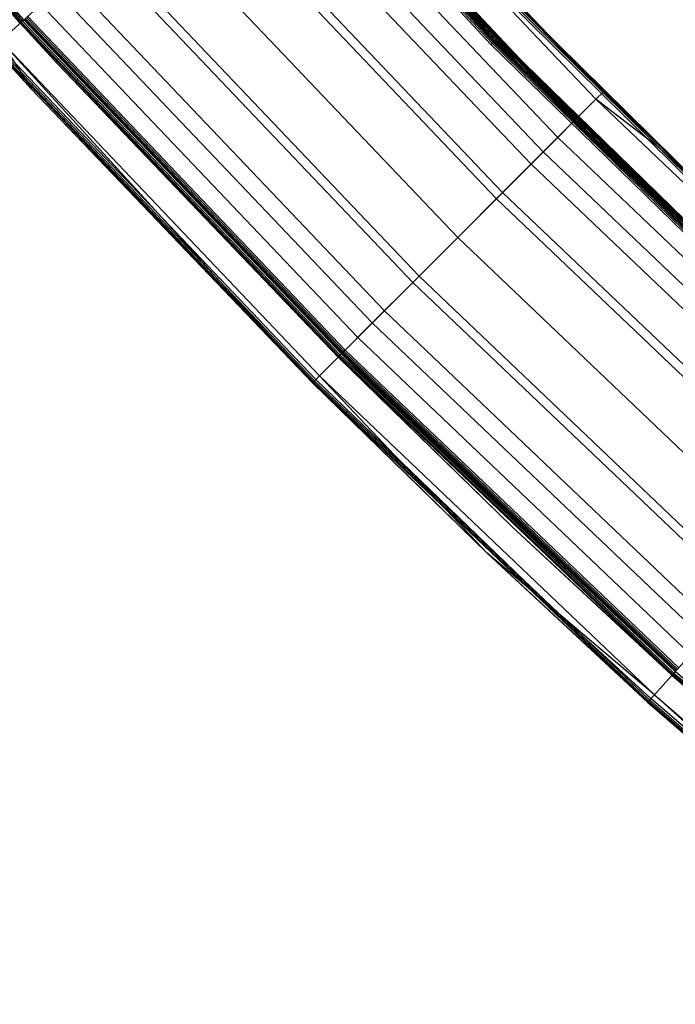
# Model space of a CAD drawing. Extents: x -390 to 397, y -401 to 400.
# Tile 2 of 192: x -288 to -261, y -301 to -261. Entities that reach past the tile are written whole.
import ezdxf

# ---------------------------------------------------------------- set-up
doc = ezdxf.new("R2010")
doc.units = 0
doc.header["$LTSCALE"] = 25.4
doc.layers.get('0').update_dxf_attribs({"linetype": 'CONTINUOUS'})

# ---------------------------------------------------------------- blocks, each defined once
blk = doc.blocks.new('FOURTY_ROUND_VII_ZWIS_STL')
at = {"color": 0}
for p, q in [((-287.634, -260.662, -902), (-300.083, -246.231, -902)), ((-287.634, -260.662, -902), (-300.083, -246.231, -902)), ((-287.634, -260.662, -927.5), (-300.083, -246.231, -927.5)), ((-287.634, -260.662, -927.5), (-300.083, -246.231, -927.5)), ((-287.634, -260.662, -900.5), (-300.083, -246.231, -900.5)), ((-287.634, -260.662, -900.5), (-300.083, -246.231, -900.5)), ((-287.634, -260.662, -895.5), (-300.083, -246.231, -895.5)), ((-287.634, -260.662, -895.5), (-300.083, -246.231, -895.5)), ((-287.782, -260.797, -902.2), (-300.237, -246.358, -902.2)), ((-287.782, -260.797, -902.2), (-300.237, -246.358, -902.2)), ((-287.782, -260.797, -927.3), (-300.237, -246.358, -927.3)), ((-287.782, -260.797, -927.3), (-300.237, -246.358, -927.3)), ((-300.237, -246.358, -895.7), (-287.782, -260.797, -895.7)), ((-287.782, -260.797, -900.3), (-300.237, -246.358, -900.3)), ((-287.782, -260.797, -900.3), (-300.237, -246.358, -900.3)), ((-300.237, -246.358, -895.7), (-287.782, -260.797, -895.7)), ((-300.226, -246.348, -902.123), (-287.771, -260.786, -902.123)), ((-300.226, -246.348, -902.123), (-287.771, -260.786, -902.123)), ((-300.226, -246.348, -927.377), (-287.771, -260.786, -927.377)), ((-300.226, -246.348, -927.377), (-287.771, -260.786, -927.377)), ((-300.226, -246.348, -900.377), (-287.771, -260.786, -900.377)), ((-300.226, -246.348, -900.377), (-287.771, -260.786, -900.377)), ((-300.226, -246.348, -895.623), (-287.771, -260.786, -895.623)), ((-300.226, -246.348, -895.623), (-287.771, -260.786, -895.623)), ((-300.192, -246.321, -902.059), (-287.739, -260.757, -902.059)), ((-300.192, -246.321, -902.059), (-287.739, -260.757, -902.059)), ((-300.192, -246.321, -927.441), (-287.739, -260.757, -927.441)), ((-300.192, -246.321, -927.441), (-287.739, -260.757, -927.441)), ((-300.192, -246.321, -900.441), (-287.739, -260.757, -900.441)), ((-300.192, -246.321, -900.441), (-287.739, -260.757, -900.441)), ((-300.192, -246.321, -895.559), (-287.739, -260.757, -895.559)), ((-300.192, -246.321, -895.559), (-287.739, -260.757, -895.559)), ((-300.142, -246.28, -902.015), (-287.691, -260.714, -902.015)), ((-300.142, -246.28, -902.015), (-287.691, -260.714, -902.015)), ((-300.142, -246.28, -927.485), (-287.691, -260.714, -927.485)), ((-300.142, -246.28, -927.485), (-287.691, -260.714, -927.485)), ((-300.142, -246.28, -900.485), (-287.691, -260.714, -900.485)), ((-300.142, -246.28, -900.485), (-287.691, -260.714, -900.485)), ((-300.142, -246.28, -895.515), (-287.691, -260.714, -895.515)), ((-300.142, -246.28, -895.515), (-287.691, -260.714, -895.515)), ((-300.142, -246.28, -932.496), (-287.691, -260.714, -932.496)), ((-300.142, -246.28, -932.496), (-287.691, -260.714, -932.496)), ((-280.895, -247.855, -929.108), (-268.186, -261.552, -929.108)), ((-280.895, -247.855, -929.108), (-268.186, -261.552, -929.108)), ((-280.879, -247.841, -929.178), (-268.17, -261.537, -929.178)), ((-280.879, -247.841, -929.178), (-268.17, -261.537, -929.178)), ((-280.866, -247.83, -902), (-268.158, -261.525, -902)), ((-268.158, -261.525, -927.5), (-280.866, -247.83, -927.5)), ((-268.158, -261.525, -927.5), (-280.866, -247.83, -927.5)), ((-280.866, -247.83, -902), (-268.158, -261.525, -902)), ((-268.158, -261.525, -900.5), (-280.866, -247.83, -900.5)), ((-268.158, -261.525, -900.5), (-280.866, -247.83, -900.5)), ((-280.809, -247.779, -927.485), (-268.103, -261.472, -927.485)), ((-280.809, -247.779, -927.485), (-268.103, -261.472, -927.485)), ((-280.809, -247.779, -902.015), (-268.103, -261.472, -902.015)), ((-280.809, -247.779, -902.015), (-268.103, -261.472, -902.015)), ((-280.809, -247.779, -900.485), (-268.103, -261.472, -900.485)), ((-280.809, -247.779, -900.485), (-268.103, -261.472, -900.485)), ((-280.76, -247.736, -927.441), (-268.057, -261.427, -927.441)), ((-280.76, -247.736, -927.441), (-268.057, -261.427, -927.441)), ((-268.057, -261.427, -902.059), (-280.76, -247.736, -902.059)), ((-268.057, -261.427, -902.059), (-280.76, -247.736, -902.059)), ((-280.76, -247.736, -900.441), (-268.057, -261.427, -900.441)), ((-280.76, -247.736, -900.441), (-268.057, -261.427, -900.441)), ((-268.015, -261.386, -927.3), (-280.727, -247.707, -927.377)), ((-280.727, -247.707, -927.377), (-268.026, -261.396, -927.377)), ((-268.015, -261.386, -927.3), (-280.727, -247.707, -927.377)), ((-280.727, -247.707, -927.377), (-268.026, -261.396, -927.377)), ((-280.727, -247.707, -902.123), (-268.026, -261.396, -902.123)), ((-280.727, -247.707, -902.123), (-268.026, -261.396, -902.123)), ((-268.015, -261.386, -900.3), (-280.727, -247.707, -900.377)), ((-280.727, -247.707, -900.377), (-268.026, -261.396, -900.377)), ((-268.015, -261.386, -900.3), (-280.727, -247.707, -900.377)), ((-280.727, -247.707, -900.377), (-268.026, -261.396, -900.377)), ((-268.015, -261.386, -927.3), (-280.577, -247.855, -927.3)), ((-268.015, -261.386, -902.2), (-280.577, -247.855, -902.2)), ((-268.015, -261.386, -927.3), (-280.577, -247.855, -927.3)), ((-280.577, -247.855, -902.2), (-268.026, -261.396, -902.123)), ((-280.577, -247.855, -902.2), (-268.026, -261.396, -902.123)), ((-268.015, -261.386, -902.2), (-280.577, -247.855, -902.2)), ((-268.015, -261.386, -900.3), (-280.577, -247.855, -900.3)), ((-268.015, -261.386, -900.3), (-280.577, -247.855, -900.3)), ((-268.313, -261.676, -929), (-281.028, -247.973, -929)), ((-268.313, -261.676, -929), (-281.028, -247.973, -929)), ((-280.974, -247.925, -929.013), (-268.262, -261.626, -929.013)), ((-280.974, -247.925, -929.013), (-268.262, -261.626, -929.013)), ((-280.928, -247.884, -929.051), (-268.217, -261.583, -929.051)), ((-280.928, -247.884, -929.051), (-268.217, -261.583, -929.051)), ((-266.609, -263.104, -895.5), (-279.459, -249.415, -895.5)), ((-266.609, -263.104, -895.5), (-279.459, -249.415, -895.5)), ((-266.555, -263.051, -895.515), (-279.402, -249.364, -895.515)), ((-266.555, -263.051, -895.515), (-279.402, -249.364, -895.515)), ((-279.354, -249.321, -895.559), (-266.508, -263.005, -895.559)), ((-279.354, -249.321, -895.559), (-266.508, -263.005, -895.559)), ((-266.508, -263.005, -895.559), (-279.321, -249.292, -895.623)), ((-279.321, -249.292, -895.623), (-266.477, -262.974, -895.624)), ((-279.321, -249.292, -895.623), (-266.477, -262.974, -895.624)), ((-266.508, -263.005, -895.559), (-279.321, -249.292, -895.623)), ((-279.31, -249.282, -895.7), (-266.477, -262.974, -895.624)), ((-279.31, -249.282, -895.7), (-266.467, -262.964, -895.7)), ((-279.31, -249.282, -895.7), (-266.477, -262.974, -895.624)), ((-279.31, -249.282, -895.7), (-266.467, -262.964, -895.7)), ((-279.31, -249.282, -895.7), (-268.015, -261.386, -900.3)), ((-279.31, -249.282, -895.7), (-268.015, -261.386, -900.3)), ((-276.606, -250.667, -930.127), (-263.968, -263.941, -930.127)), ((-276.606, -250.667, -930.127), (-263.968, -263.941, -930.127)), ((-263.674, -263.647, -927.5), (-276.298, -250.388, -927.5)), ((-263.674, -263.647, -927.5), (-276.298, -250.388, -927.5)), ((-277.5, -251.478, -932.496), (-264.822, -264.795, -932.496)), ((-277.5, -251.478, -932.496), (-264.822, -264.795, -932.496)), ((-264.892, -264.865, -929.25), (-277.574, -251.544, -929.25)), ((-277.574, -251.544, -929.25), (-268.17, -261.537, -929.178)), ((-277.574, -251.544, -929.25), (-268.17, -261.537, -929.178)), ((-264.892, -264.865, -929.25), (-277.574, -251.544, -929.25)), ((-278.264, -252.169, -931.349), (-265.55, -265.523, -931.349)), ((-278.264, -252.169, -931.349), (-265.55, -265.523, -931.349)), ((-278.894, -252.741, -934.377), (-266.151, -266.124, -934.377)), ((-278.894, -252.741, -934.377), (-266.151, -266.124, -934.377)), ((-279.42, -253.217, -933.034), (-266.653, -266.626, -933.034)), ((-279.42, -253.217, -933.034), (-266.653, -266.626, -933.034)), ((-280.65, -254.332, -935.584), (-267.827, -267.8, -935.584)), ((-280.65, -254.332, -935.584), (-267.827, -267.8, -935.584)), ((-280.917, -254.575, -934.123), (-268.082, -268.056, -934.123)), ((-280.917, -254.575, -934.123), (-268.082, -268.056, -934.123)), ((-282.596, -256.096, -936), (-269.684, -269.657, -936)), ((-282.596, -256.096, -936), (-269.684, -269.657, -936)), ((-282.596, -256.096, -934.5), (-269.684, -269.657, -934.5)), ((-282.596, -256.096, -934.5), (-269.684, -269.657, -934.5)), ((-284.274, -257.617, -934.123), (-271.286, -271.259, -934.123)), ((-284.274, -257.617, -934.123), (-271.286, -271.259, -934.123)), ((-284.542, -257.86, -935.584), (-271.541, -271.515, -935.584)), ((-284.542, -257.86, -935.584), (-271.541, -271.515, -935.584)), ((-255.396, -271.947, -894), (-268.742, -258.767, -894)), ((-255.396, -271.947, -894), (-268.742, -258.767, -894)), ((-268.687, -258.714, -894.015), (-255.343, -271.891, -894.015)), ((-268.687, -258.714, -894.015), (-255.343, -271.891, -894.015)), ((-268.64, -258.669, -894.059), (-255.299, -271.844, -894.059)), ((-268.64, -258.669, -894.059), (-255.299, -271.844, -894.059)), ((-261.336, -265.964, -894.2), (-268.609, -258.639, -894.123)), ((-268.609, -258.639, -894.123), (-255.269, -271.812, -894.123)), ((-261.336, -265.964, -894.2), (-268.609, -258.639, -894.123)), ((-268.609, -258.639, -894.123), (-255.269, -271.812, -894.123)), ((-261.336, -265.964, -894.2), (-268.598, -258.629, -894.2)), ((-268.598, -258.629, -894.2), (-263.674, -263.647, -927.5)), ((-268.598, -258.629, -894.2), (-263.674, -263.647, -927.5)), ((-261.336, -265.964, -894.2), (-268.598, -258.629, -894.2)), ((-285.772, -258.975, -933.034), (-272.715, -272.688, -933.034)), ((-285.772, -258.975, -933.034), (-272.715, -272.688, -933.034)), ((-286.298, -259.451, -934.377), (-287.691, -260.714, -932.496)), ((-286.298, -259.451, -934.377), (-287.691, -260.714, -932.496)), ((-286.298, -259.451, -934.377), (-273.217, -273.19, -934.377)), ((-286.298, -259.451, -934.377), (-273.217, -273.19, -934.377)), ((-286.928, -260.022, -931.349), (-273.818, -273.792, -931.349)), ((-286.928, -260.022, -931.349), (-273.818, -273.792, -931.349)), ((-287.691, -260.714, -932.496), (-288.586, -261.525, -930.127)), ((-287.691, -260.714, -932.496), (-288.586, -261.525, -930.127)), ((-287.782, -260.797, -902.2), (-287.771, -260.786, -902.123)), ((-287.782, -260.797, -902.2), (-287.771, -260.786, -902.123)), ((-287.782, -260.797, -927.3), (-287.771, -260.786, -927.377)), ((-287.782, -260.797, -927.3), (-287.771, -260.786, -927.377)), ((-287.782, -260.797, -900.3), (-287.771, -260.786, -900.377)), ((-287.782, -260.797, -900.3), (-287.771, -260.786, -900.377)), ((-287.782, -260.797, -895.7), (-287.771, -260.786, -895.623)), ((-287.782, -260.797, -895.7), (-287.771, -260.786, -895.623)), ((-286.229, -262.5, -902.2), (-287.782, -260.797, -902.2)), ((-287.782, -260.797, -902.2), (-287.782, -260.797, -927.3)), ((-287.782, -260.797, -902.2), (-287.782, -260.797, -927.3)), ((-286.229, -262.5, -902.2), (-287.782, -260.797, -902.2)), ((-286.229, -262.5, -927.3), (-287.782, -260.797, -927.3)), ((-286.229, -262.5, -927.3), (-287.782, -260.797, -927.3)), ((-287.782, -260.797, -895.7), (-287.782, -260.797, -900.3)), ((-287.782, -260.797, -895.7), (-287.782, -260.797, -900.3)), ((-287.782, -260.797, -895.7), (-286.229, -262.5, -895.7)), ((-286.229, -262.5, -900.3), (-287.782, -260.797, -900.3)), ((-286.229, -262.5, -900.3), (-287.782, -260.797, -900.3)), ((-287.782, -260.797, -895.7), (-286.229, -262.5, -895.7)), ((-287.739, -260.757, -902.059), (-287.771, -260.786, -902.123)), ((-287.739, -260.757, -902.059), (-287.771, -260.786, -902.123)), ((-287.739, -260.757, -927.441), (-287.771, -260.786, -927.377)), ((-287.739, -260.757, -927.441), (-287.771, -260.786, -927.377)), ((-287.739, -260.757, -900.441), (-287.771, -260.786, -900.377)), ((-287.739, -260.757, -900.441), (-287.771, -260.786, -900.377)), ((-287.739, -260.757, -895.559), (-287.771, -260.786, -895.623)), ((-287.739, -260.757, -895.559), (-287.771, -260.786, -895.623)), ((-286.229, -262.5, -902.2), (-287.771, -260.786, -902.123)), ((-287.771, -260.786, -902.123), (-274.623, -274.596, -902.123)), ((-286.229, -262.5, -902.2), (-287.771, -260.786, -902.123)), ((-287.771, -260.786, -902.123), (-274.623, -274.596, -902.123)), ((-287.771, -260.786, -927.377), (-274.623, -274.596, -927.377)), ((-286.229, -262.5, -927.3), (-287.771, -260.786, -927.377)), ((-286.229, -262.5, -927.3), (-287.771, -260.786, -927.377)), ((-287.771, -260.786, -927.377), (-274.623, -274.596, -927.377)), ((-287.771, -260.786, -900.377), (-274.623, -274.596, -900.377)), ((-286.229, -262.5, -900.3), (-287.771, -260.786, -900.377)), ((-286.229, -262.5, -900.3), (-287.771, -260.786, -900.377)), ((-287.771, -260.786, -900.377), (-274.623, -274.596, -900.377)), ((-286.229, -262.5, -895.7), (-287.771, -260.786, -895.623)), ((-287.771, -260.786, -895.623), (-274.623, -274.596, -895.623)), ((-286.229, -262.5, -895.7), (-287.771, -260.786, -895.623)), ((-287.771, -260.786, -895.623), (-274.623, -274.596, -895.623)), ((-287.691, -260.714, -902.015), (-287.739, -260.757, -902.059)), ((-287.691, -260.714, -902.015), (-287.739, -260.757, -902.059)), ((-287.691, -260.714, -927.485), (-287.739, -260.757, -927.441)), ((-287.691, -260.714, -927.485), (-287.739, -260.757, -927.441)), ((-287.691, -260.714, -900.485), (-287.739, -260.757, -900.441)), ((-287.691, -260.714, -900.485), (-287.739, -260.757, -900.441)), ((-287.691, -260.714, -895.515), (-287.739, -260.757, -895.559)), ((-287.691, -260.714, -895.515), (-287.739, -260.757, -895.559)), ((-287.739, -260.757, -902.059), (-274.592, -274.566, -902.059)), ((-287.739, -260.757, -902.059), (-274.592, -274.566, -902.059)), ((-287.739, -260.757, -927.441), (-274.592, -274.566, -927.441)), ((-287.739, -260.757, -927.441), (-274.592, -274.566, -927.441)), ((-287.739, -260.757, -900.441), (-274.592, -274.566, -900.441)), ((-287.739, -260.757, -900.441), (-274.592, -274.566, -900.441)), ((-287.739, -260.757, -895.559), (-274.592, -274.566, -895.559)), ((-287.739, -260.757, -895.559), (-274.592, -274.566, -895.559)), ((-287.634, -260.662, -902), (-287.691, -260.714, -902.015)), ((-287.634, -260.662, -902), (-287.691, -260.714, -902.015)), ((-287.634, -260.662, -927.5), (-287.691, -260.714, -927.485)), ((-287.634, -260.662, -927.5), (-287.691, -260.714, -927.485)), ((-287.634, -260.662, -900.5), (-287.691, -260.714, -900.485)), ((-287.634, -260.662, -900.5), (-287.691, -260.714, -900.485)), ((-287.634, -260.662, -895.5), (-287.691, -260.714, -895.515)), ((-287.634, -260.662, -895.5), (-287.691, -260.714, -895.515)), ((-287.691, -260.714, -902.015), (-274.547, -274.52, -902.015)), ((-287.691, -260.714, -902.015), (-274.547, -274.52, -902.015)), ((-287.691, -260.714, -927.485), (-274.547, -274.52, -927.485)), ((-287.691, -260.714, -927.485), (-274.547, -274.52, -927.485)), ((-287.691, -260.714, -900.485), (-274.547, -274.52, -900.485)), ((-287.691, -260.714, -900.485), (-274.547, -274.52, -900.485)), ((-287.691, -260.714, -895.515), (-274.547, -274.52, -895.515)), ((-287.691, -260.714, -895.515), (-274.547, -274.52, -895.515)), ((-287.691, -260.714, -932.496), (-274.547, -274.52, -932.496)), ((-287.691, -260.714, -932.496), (-274.547, -274.52, -932.496)), ((-274.492, -274.466, -902), (-287.634, -260.662, -902)), ((-274.492, -274.466, -902), (-287.634, -260.662, -902)), ((-274.492, -274.466, -927.5), (-287.634, -260.662, -927.5)), ((-274.492, -274.466, -927.5), (-287.634, -260.662, -927.5)), ((-274.492, -274.466, -900.5), (-287.634, -260.662, -900.5)), ((-274.492, -274.466, -900.5), (-287.634, -260.662, -900.5)), ((-274.492, -274.466, -895.5), (-287.634, -260.662, -895.5)), ((-274.492, -274.466, -895.5), (-287.634, -260.662, -895.5)), ((-287.621, -260.651, -929.178), (-274.48, -274.453, -929.178)), ((-287.621, -260.651, -929.178), (-274.48, -274.453, -929.178)), ((-287.618, -260.647, -929.25), (-274.477, -274.45, -929.25)), ((-287.618, -260.647, -929.25), (-274.477, -274.45, -929.25)), ((-287.606, -260.637, -929.108), (-274.465, -274.439, -929.108)), ((-287.606, -260.637, -929.108), (-274.465, -274.439, -929.108)), ((-287.573, -260.607, -929.051), (-274.434, -274.407, -929.051)), ((-287.573, -260.607, -929.051), (-274.434, -274.407, -929.051)), ((-287.527, -260.565, -929.013), (-274.39, -274.363, -929.013)), ((-287.527, -260.565, -929.013), (-274.39, -274.363, -929.013)), ((-274.34, -274.313, -929), (-287.474, -260.517, -929)), ((-274.34, -274.313, -929), (-287.474, -260.517, -929)), ((-275.553, -275.526, -894), (-288.746, -261.67, -894)), ((-275.553, -275.526, -894), (-288.746, -261.67, -894)), ((-288.586, -261.525, -930.127), (-287.335, -263.514, -927.5)), ((-288.586, -261.525, -930.127), (-287.335, -263.514, -927.5)), ((-288.586, -261.525, -930.127), (-275.694, -275.668, -927.5)), ((-288.586, -261.525, -930.127), (-275.694, -275.668, -927.5)), ((-288.586, -261.525, -930.127), (-275.4, -275.374, -930.127)), ((-288.586, -261.525, -930.127), (-275.4, -275.374, -930.127)), ((-268.313, -261.676, -929), (-268.262, -261.626, -929.013)), ((-268.313, -261.676, -929), (-268.262, -261.626, -929.013)), ((-254.93, -274.729, -929), (-268.313, -261.676, -929)), ((-254.93, -274.729, -929), (-268.313, -261.676, -929)), ((-268.262, -261.626, -929.013), (-268.217, -261.583, -929.051)), ((-268.262, -261.626, -929.013), (-268.217, -261.583, -929.051)), ((-268.262, -261.626, -929.013), (-254.882, -274.677, -929.013)), ((-268.262, -261.626, -929.013), (-254.882, -274.677, -929.013)), ((-268.217, -261.583, -929.051), (-268.186, -261.552, -929.108)), ((-268.217, -261.583, -929.051), (-268.186, -261.552, -929.108)), ((-268.217, -261.583, -929.051), (-254.84, -274.631, -929.051)), ((-268.217, -261.583, -929.051), (-254.84, -274.631, -929.051)), ((-268.186, -261.552, -929.108), (-268.17, -261.537, -929.178)), ((-268.186, -261.552, -929.108), (-268.17, -261.537, -929.178)), ((-268.186, -261.552, -929.108), (-254.81, -274.599, -929.108)), ((-268.186, -261.552, -929.108), (-254.81, -274.599, -929.108)), ((-268.17, -261.537, -929.178), (-254.795, -274.583, -929.178)), ((-264.892, -264.865, -929.25), (-268.17, -261.537, -929.178)), ((-264.892, -264.865, -929.25), (-268.17, -261.537, -929.178)), ((-268.17, -261.537, -929.178), (-254.795, -274.583, -929.178)), ((-268.103, -261.472, -927.485), (-268.158, -261.525, -927.5)), ((-268.103, -261.472, -927.485), (-268.158, -261.525, -927.5)), ((-268.158, -261.525, -902), (-268.103, -261.472, -902.015)), ((-268.158, -261.525, -902), (-268.103, -261.472, -902.015)), ((-268.158, -261.525, -900.5), (-268.103, -261.472, -900.485)), ((-268.158, -261.525, -900.5), (-268.103, -261.472, -900.485)), ((-268.158, -261.525, -902), (-254.784, -274.571, -902)), ((-254.784, -274.571, -927.5), (-268.158, -261.525, -927.5)), ((-254.784, -274.571, -927.5), (-268.158, -261.525, -927.5)), ((-268.158, -261.525, -902), (-254.784, -274.571, -902)), ((-254.784, -274.571, -900.5), (-268.158, -261.525, -900.5)), ((-254.784, -274.571, -900.5), (-268.158, -261.525, -900.5)), ((-268.103, -261.472, -927.485), (-268.057, -261.427, -927.441)), ((-268.103, -261.472, -927.485), (-268.057, -261.427, -927.441)), ((-268.057, -261.427, -902.059), (-268.103, -261.472, -902.015)), ((-268.057, -261.427, -902.059), (-268.103, -261.472, -902.015)), ((-268.103, -261.472, -900.485), (-268.057, -261.427, -900.441)), ((-268.103, -261.472, -900.485), (-268.057, -261.427, -900.441)), ((-268.103, -261.472, -927.485), (-254.732, -274.514, -927.485)), ((-268.103, -261.472, -927.485), (-254.732, -274.514, -927.485)), ((-268.103, -261.472, -902.015), (-254.732, -274.514, -902.015)), ((-268.103, -261.472, -902.015), (-254.732, -274.514, -902.015)), ((-268.103, -261.472, -900.485), (-254.732, -274.514, -900.485)), ((-268.103, -261.472, -900.485), (-254.732, -274.514, -900.485)), ((-268.057, -261.427, -927.441), (-268.026, -261.396, -927.377)), ((-268.057, -261.427, -927.441), (-268.026, -261.396, -927.377)), ((-268.026, -261.396, -902.123), (-268.057, -261.427, -902.059)), ((-268.026, -261.396, -902.123), (-268.057, -261.427, -902.059)), ((-268.057, -261.427, -900.441), (-268.026, -261.396, -900.377)), ((-268.057, -261.427, -900.441), (-268.026, -261.396, -900.377)), ((-268.057, -261.427, -927.441), (-254.687, -274.467, -927.441)), ((-268.057, -261.427, -927.441), (-254.687, -274.467, -927.441)), ((-268.057, -261.427, -902.059), (-254.687, -274.467, -902.059)), ((-268.057, -261.427, -902.059), (-254.687, -274.467, -902.059)), ((-268.057, -261.427, -900.441), (-254.687, -274.467, -900.441)), ((-268.057, -261.427, -900.441), (-254.687, -274.467, -900.441)), ((-268.015, -261.386, -927.3), (-268.026, -261.396, -927.377)), ((-268.015, -261.386, -927.3), (-268.026, -261.396, -927.377)), ((-268.015, -261.386, -902.2), (-268.026, -261.396, -902.123)), ((-268.015, -261.386, -902.2), (-268.026, -261.396, -902.123)), ((-268.015, -261.386, -900.3), (-268.026, -261.396, -900.377)), ((-268.015, -261.386, -900.3), (-268.026, -261.396, -900.377)), ((-262.387, -267.034, -927.3), (-268.026, -261.396, -927.377)), ((-268.026, -261.396, -927.377), (-254.658, -274.435, -927.377)), ((-262.387, -267.034, -927.3), (-268.026, -261.396, -927.377)), ((-268.026, -261.396, -927.377), (-254.658, -274.435, -927.377)), ((-268.026, -261.396, -902.123), (-254.658, -274.435, -902.123)), ((-268.026, -261.396, -902.123), (-254.658, -274.435, -902.123)), ((-268.026, -261.396, -902.123), (-262.387, -267.034, -902.2)), ((-268.026, -261.396, -902.123), (-262.387, -267.034, -902.2)), ((-262.387, -267.034, -900.3), (-268.026, -261.396, -900.377)), ((-268.026, -261.396, -900.377), (-254.658, -274.435, -900.377)), ((-262.387, -267.034, -900.3), (-268.026, -261.396, -900.377)), ((-268.026, -261.396, -900.377), (-254.658, -274.435, -900.377)), ((-262.387, -267.034, -927.3), (-268.015, -261.386, -927.3)), ((-262.387, -267.034, -902.2), (-268.015, -261.386, -902.2)), ((-268.015, -261.386, -902.2), (-268.015, -261.386, -927.3)), ((-262.387, -267.034, -927.3), (-268.015, -261.386, -927.3)), ((-268.015, -261.386, -902.2), (-268.015, -261.386, -927.3)), ((-262.387, -267.034, -902.2), (-268.015, -261.386, -902.2)), ((-262.387, -267.034, -900.3), (-268.015, -261.386, -900.3)), ((-262.387, -267.034, -895.7), (-268.015, -261.386, -900.3)), ((-262.387, -267.034, -900.3), (-268.015, -261.386, -900.3)), ((-266.467, -262.964, -895.7), (-268.015, -261.386, -900.3)), ((-262.387, -267.034, -895.7), (-268.015, -261.386, -900.3)), ((-266.467, -262.964, -895.7), (-268.015, -261.386, -900.3)), ((-288.894, -261.804, -894.2), (-287.335, -263.514, -894.2)), ((-287.335, -263.514, -927.5), (-288.894, -261.804, -927.5)), ((-288.894, -261.804, -894.2), (-287.335, -263.514, -894.2)), ((-287.335, -263.514, -927.5), (-288.894, -261.804, -927.5)), ((-287.335, -263.514, -894.2), (-288.883, -261.794, -894.123)), ((-287.335, -263.514, -894.2), (-288.883, -261.794, -894.123)), ((-275.684, -275.657, -894.123), (-288.883, -261.794, -894.123)), ((-275.684, -275.657, -894.123), (-288.883, -261.794, -894.123)), ((-275.653, -275.626, -894.059), (-288.85, -261.765, -894.059)), ((-275.653, -275.626, -894.059), (-288.85, -261.765, -894.059)), ((-275.607, -275.58, -894.015), (-288.802, -261.721, -894.015)), ((-275.607, -275.58, -894.015), (-288.802, -261.721, -894.015)), ((-274.634, -274.607, -902.2), (-286.229, -262.5, -902.2)), ((-286.229, -262.5, -902.2), (-274.623, -274.596, -902.123)), ((-286.229, -262.5, -902.2), (-274.623, -274.596, -902.123)), ((-286.229, -262.5, -902.2), (-286.229, -262.5, -927.3)), ((-286.229, -262.5, -902.2), (-286.229, -262.5, -927.3)), ((-274.634, -274.607, -902.2), (-286.229, -262.5, -902.2)), ((-274.634, -274.607, -927.3), (-286.229, -262.5, -927.3)), ((-286.229, -262.5, -927.3), (-274.623, -274.596, -927.377)), ((-286.229, -262.5, -927.3), (-274.623, -274.596, -927.377)), ((-274.634, -274.607, -927.3), (-286.229, -262.5, -927.3)), ((-286.229, -262.5, -895.7), (-286.229, -262.5, -900.3)), ((-286.229, -262.5, -895.7), (-286.229, -262.5, -900.3)), ((-286.229, -262.5, -895.7), (-274.634, -274.607, -895.7)), ((-274.634, -274.607, -900.3), (-286.229, -262.5, -900.3)), ((-286.229, -262.5, -900.3), (-274.623, -274.596, -900.377)), ((-286.229, -262.5, -900.3), (-274.623, -274.596, -900.377)), ((-274.634, -274.607, -900.3), (-286.229, -262.5, -900.3)), ((-286.229, -262.5, -895.7), (-274.634, -274.607, -895.7)), ((-286.229, -262.5, -895.7), (-274.623, -274.596, -895.623)), ((-286.229, -262.5, -895.7), (-274.623, -274.596, -895.623)), ((-266.555, -263.051, -895.515), (-266.609, -263.104, -895.5)), ((-266.555, -263.051, -895.515), (-266.609, -263.104, -895.5)), ((-253.089, -276.133, -895.5), (-266.609, -263.104, -895.5)), ((-253.089, -276.133, -895.5), (-266.609, -263.104, -895.5)), ((-266.555, -263.051, -895.515), (-266.508, -263.005, -895.559)), ((-266.555, -263.051, -895.515), (-266.508, -263.005, -895.559)), ((-266.555, -263.051, -895.515), (-253.038, -276.077, -895.515)), ((-266.555, -263.051, -895.515), (-253.038, -276.077, -895.515)), ((-266.508, -263.005, -895.559), (-266.477, -262.974, -895.624)), ((-266.508, -263.005, -895.559), (-266.477, -262.974, -895.624)), ((-266.508, -263.005, -895.559), (-252.994, -276.029, -895.559)), ((-266.508, -263.005, -895.559), (-252.994, -276.029, -895.559)), ((-266.467, -262.964, -895.7), (-266.477, -262.974, -895.624)), ((-266.467, -262.964, -895.7), (-266.477, -262.974, -895.624)), ((-266.477, -262.974, -895.624), (-252.964, -275.996, -895.624)), ((-262.387, -267.034, -895.7), (-266.477, -262.974, -895.624)), ((-262.387, -267.034, -895.7), (-266.477, -262.974, -895.624)), ((-266.477, -262.974, -895.624), (-252.964, -275.996, -895.624)), ((-266.467, -262.964, -895.7), (-262.387, -267.034, -895.7)), ((-266.467, -262.964, -895.7), (-262.387, -267.034, -895.7)), ((-287.335, -263.514, -894.2), (-275.694, -275.668, -894.2)), ((-275.684, -275.657, -894.123), (-287.335, -263.514, -894.2)), ((-275.684, -275.657, -894.123), (-287.335, -263.514, -894.2)), ((-275.694, -275.668, -927.5), (-287.335, -263.514, -927.5)), ((-287.335, -263.514, -894.2), (-275.694, -275.668, -894.2)), ((-287.335, -263.514, -894.2), (-287.335, -263.514, -927.5)), ((-275.694, -275.668, -927.5), (-287.335, -263.514, -927.5)), ((-287.335, -263.514, -894.2), (-287.335, -263.514, -927.5)), ((-263.968, -263.941, -930.127), (-263.674, -263.647, -927.5)), ((-263.968, -263.941, -930.127), (-263.674, -263.647, -927.5)), ((-261.336, -265.964, -894.2), (-263.674, -263.647, -927.5)), ((-261.336, -265.964, -894.2), (-263.674, -263.647, -927.5)), ((-261.336, -265.964, -927.5), (-263.674, -263.647, -927.5)), ((-261.336, -265.964, -927.5), (-263.674, -263.647, -927.5)), ((-264.822, -264.795, -932.496), (-263.968, -263.941, -930.127)), ((-264.822, -264.795, -932.496), (-263.968, -263.941, -930.127)), ((-261.336, -265.964, -927.5), (-263.968, -263.941, -930.127)), ((-261.336, -265.964, -927.5), (-263.968, -263.941, -930.127)), ((-250.694, -276.579, -930.127), (-263.968, -263.941, -930.127)), ((-250.694, -276.579, -930.127), (-263.968, -263.941, -930.127)), ((-266.151, -266.124, -934.377), (-264.822, -264.795, -932.496)), ((-266.151, -266.124, -934.377), (-264.822, -264.795, -932.496)), ((-264.892, -264.865, -929.25), (-265.55, -265.523, -931.349)), ((-264.892, -264.865, -929.25), (-265.55, -265.523, -931.349)), ((-251.571, -277.547, -929.25), (-264.892, -264.865, -929.25)), ((-264.892, -264.865, -929.25), (-254.795, -274.583, -929.178)), ((-264.892, -264.865, -929.25), (-254.795, -274.583, -929.178)), ((-251.571, -277.547, -929.25), (-264.892, -264.865, -929.25)), ((-251.505, -277.474, -932.496), (-264.822, -264.795, -932.496)), ((-251.505, -277.474, -932.496), (-264.822, -264.795, -932.496)), ((-266.653, -266.626, -933.034), (-265.55, -265.523, -931.349)), ((-266.653, -266.626, -933.034), (-265.55, -265.523, -931.349)), ((-265.55, -265.523, -931.349), (-252.196, -278.237, -931.349)), ((-265.55, -265.523, -931.349), (-252.196, -278.237, -931.349)), ((-267.827, -267.8, -935.584), (-266.151, -266.124, -934.377)), ((-267.827, -267.8, -935.584), (-266.151, -266.124, -934.377)), ((-252.767, -278.867, -934.377), (-266.151, -266.124, -934.377)), ((-252.767, -278.867, -934.377), (-266.151, -266.124, -934.377)), ((-255.259, -271.801, -894.2), (-261.336, -265.964, -894.2)), ((-261.336, -265.964, -894.2), (-255.269, -271.812, -894.123)), ((-261.336, -265.964, -894.2), (-255.269, -271.812, -894.123)), ((-261.336, -265.964, -894.2), (-261.336, -265.964, -927.5)), ((-261.336, -265.964, -894.2), (-261.336, -265.964, -927.5)), ((-261.336, -265.964, -894.2), (-250.414, -276.271, -927.5)), ((-250.414, -276.271, -927.5), (-261.336, -265.964, -927.5)), ((-261.336, -265.964, -894.2), (-250.414, -276.271, -927.5)), ((-255.259, -271.801, -894.2), (-261.336, -265.964, -894.2)), ((-250.414, -276.271, -927.5), (-261.336, -265.964, -927.5)), ((-250.694, -276.579, -930.127), (-261.336, -265.964, -927.5)), ((-250.694, -276.579, -930.127), (-261.336, -265.964, -927.5)), ((-268.082, -268.056, -934.123), (-266.653, -266.626, -933.034)), ((-268.082, -268.056, -934.123), (-266.653, -266.626, -933.034)), ((-266.653, -266.626, -933.034), (-253.244, -279.393, -933.034)), ((-266.653, -266.626, -933.034), (-253.244, -279.393, -933.034)), ((-262.387, -267.034, -895.7), (-252.964, -275.996, -895.624)), ((-262.387, -267.034, -895.7), (-252.964, -275.996, -895.624)), ((-262.387, -267.034, -895.7), (-252.954, -275.986, -895.7)), ((-254.648, -274.424, -927.3), (-262.387, -267.034, -927.3)), ((-262.387, -267.034, -927.3), (-254.658, -274.435, -927.377)), ((-262.387, -267.034, -927.3), (-254.658, -274.435, -927.377)), ((-254.648, -274.424, -902.2), (-262.387, -267.034, -902.2)), ((-262.387, -267.034, -902.2), (-262.387, -267.034, -927.3)), ((-254.648, -274.424, -927.3), (-262.387, -267.034, -927.3)), ((-262.387, -267.034, -902.2), (-262.387, -267.034, -927.3)), ((-262.387, -267.034, -902.2), (-254.658, -274.435, -902.123)), ((-262.387, -267.034, -902.2), (-254.658, -274.435, -902.123)), ((-254.648, -274.424, -902.2), (-262.387, -267.034, -902.2)), ((-254.648, -274.424, -900.3), (-262.387, -267.034, -900.3)), ((-262.387, -267.034, -900.3), (-254.658, -274.435, -900.377)), ((-262.387, -267.034, -900.3), (-254.658, -274.435, -900.377)), ((-252.954, -275.986, -895.7), (-262.387, -267.034, -900.3)), ((-254.648, -274.424, -900.3), (-262.387, -267.034, -900.3)), ((-252.954, -275.986, -895.7), (-262.387, -267.034, -900.3)), ((-262.387, -267.034, -895.7), (-252.954, -275.986, -895.7)), ((-262.387, -267.034, -895.7), (-262.387, -267.034, -900.3)), ((-262.387, -267.034, -895.7), (-262.387, -267.034, -900.3)), ((-269.684, -269.657, -936), (-267.827, -267.8, -935.584)), ((-269.684, -269.657, -936), (-267.827, -267.8, -935.584)), ((-254.359, -280.623, -935.584), (-267.827, -267.8, -935.584)), ((-254.359, -280.623, -935.584), (-267.827, -267.8, -935.584)), ((-269.684, -269.657, -934.5), (-268.082, -268.056, -934.123)), ((-269.684, -269.657, -934.5), (-268.082, -268.056, -934.123)), ((-268.082, -268.056, -934.123), (-254.601, -280.891, -934.123)), ((-268.082, -268.056, -934.123), (-254.601, -280.891, -934.123)), ((-271.541, -271.515, -935.584), (-269.684, -269.657, -936)), ((-271.541, -271.515, -935.584), (-269.684, -269.657, -936)), ((-271.286, -271.259, -934.123), (-269.684, -269.657, -934.5)), ((-271.286, -271.259, -934.123), (-269.684, -269.657, -934.5)), ((-256.123, -282.569, -936), (-269.684, -269.657, -936)), ((-256.123, -282.569, -936), (-269.684, -269.657, -936)), ((-269.684, -269.657, -934.5), (-256.123, -282.569, -934.5)), ((-269.684, -269.657, -934.5), (-256.123, -282.569, -934.5)), ((-271.286, -271.259, -934.123), (-272.715, -272.688, -933.034)), ((-271.286, -271.259, -934.123), (-272.715, -272.688, -933.034)), ((-271.286, -271.259, -934.123), (-257.644, -284.247, -934.123)), ((-271.286, -271.259, -934.123), (-257.644, -284.247, -934.123)), ((-273.217, -273.19, -934.377), (-271.541, -271.515, -935.584)), ((-273.217, -273.19, -934.377), (-271.541, -271.515, -935.584)), ((-257.887, -284.515, -935.584), (-271.541, -271.515, -935.584)), ((-257.887, -284.515, -935.584), (-271.541, -271.515, -935.584)), ((-273.818, -273.792, -931.349), (-272.715, -272.688, -933.034)), ((-273.818, -273.792, -931.349), (-272.715, -272.688, -933.034)), ((-272.715, -272.688, -933.034), (-259.001, -285.745, -933.034)), ((-272.715, -272.688, -933.034), (-259.001, -285.745, -933.034)), ((-274.547, -274.52, -932.496), (-273.217, -273.19, -934.377)), ((-274.547, -274.52, -932.496), (-273.217, -273.19, -934.377)), ((-259.478, -286.271, -934.377), (-273.217, -273.19, -934.377)), ((-259.478, -286.271, -934.377), (-273.217, -273.19, -934.377)), ((-274.477, -274.45, -929.25), (-273.818, -273.792, -931.349)), ((-274.477, -274.45, -929.25), (-273.818, -273.792, -931.349)), ((-273.818, -273.792, -931.349), (-260.049, -286.901, -931.349)), ((-273.818, -273.792, -931.349), (-260.049, -286.901, -931.349)), ((-274.34, -274.313, -929), (-274.39, -274.363, -929.013)), ((-274.34, -274.313, -929), (-274.39, -274.363, -929.013)), ((-260.544, -287.447, -929), (-274.34, -274.313, -929)), ((-260.544, -287.447, -929), (-274.34, -274.313, -929)), ((-275.4, -275.374, -930.127), (-274.547, -274.52, -932.496)), ((-275.4, -275.374, -930.127), (-274.547, -274.52, -932.496)), ((-274.634, -274.607, -902.2), (-274.623, -274.596, -902.123)), ((-274.634, -274.607, -902.2), (-274.623, -274.596, -902.123)), ((-274.634, -274.607, -927.3), (-274.623, -274.596, -927.377)), ((-274.634, -274.607, -927.3), (-274.623, -274.596, -927.377)), ((-274.634, -274.607, -900.3), (-274.623, -274.596, -900.377)), ((-274.634, -274.607, -900.3), (-274.623, -274.596, -900.377)), ((-274.634, -274.607, -895.7), (-274.623, -274.596, -895.623)), ((-274.634, -274.607, -895.7), (-274.623, -274.596, -895.623)), ((-267.43, -281.627, -902.2), (-274.634, -274.607, -902.2)), ((-274.634, -274.607, -902.2), (-274.634, -274.607, -927.3)), ((-274.634, -274.607, -902.2), (-274.634, -274.607, -927.3)), ((-267.43, -281.627, -902.2), (-274.634, -274.607, -902.2)), ((-267.43, -281.627, -927.3), (-274.634, -274.607, -927.3)), ((-267.43, -281.627, -927.3), (-274.634, -274.607, -927.3)), ((-274.634, -274.607, -895.7), (-274.634, -274.607, -900.3)), ((-274.634, -274.607, -895.7), (-274.634, -274.607, -900.3)), ((-274.634, -274.607, -895.7), (-267.43, -281.627, -895.7)), ((-267.43, -281.627, -900.3), (-274.634, -274.607, -900.3)), ((-267.43, -281.627, -900.3), (-274.634, -274.607, -900.3)), ((-274.634, -274.607, -895.7), (-267.43, -281.627, -895.7)), ((-274.592, -274.566, -902.059), (-274.623, -274.596, -902.123)), ((-274.592, -274.566, -902.059), (-274.623, -274.596, -902.123)), ((-274.592, -274.566, -927.441), (-274.623, -274.596, -927.377)), ((-274.592, -274.566, -927.441), (-274.623, -274.596, -927.377)), ((-274.592, -274.566, -900.441), (-274.623, -274.596, -900.377)), ((-274.592, -274.566, -900.441), (-274.623, -274.596, -900.377)), ((-274.592, -274.566, -895.559), (-274.623, -274.596, -895.623)), ((-274.592, -274.566, -895.559), (-274.623, -274.596, -895.623)), ((-267.43, -281.627, -902.2), (-274.623, -274.596, -902.123)), ((-274.623, -274.596, -902.123), (-260.813, -287.744, -902.123)), ((-267.43, -281.627, -902.2), (-274.623, -274.596, -902.123)), ((-274.623, -274.596, -902.123), (-260.813, -287.744, -902.123)), ((-274.623, -274.596, -927.377), (-260.813, -287.744, -927.377)), ((-274.623, -274.596, -927.377), (-260.813, -287.744, -927.377)), ((-274.623, -274.596, -927.377), (-267.43, -281.627, -927.3)), ((-274.623, -274.596, -927.377), (-267.43, -281.627, -927.3)), ((-274.623, -274.596, -900.377), (-260.813, -287.744, -900.377)), ((-274.623, -274.596, -900.377), (-260.813, -287.744, -900.377)), ((-274.623, -274.596, -900.377), (-267.43, -281.627, -900.3)), ((-274.623, -274.596, -900.377), (-267.43, -281.627, -900.3)), ((-267.43, -281.627, -895.7), (-274.623, -274.596, -895.623)), ((-274.623, -274.596, -895.623), (-260.813, -287.744, -895.623)), ((-267.43, -281.627, -895.7), (-274.623, -274.596, -895.623)), ((-274.623, -274.596, -895.623), (-260.813, -287.744, -895.623)), ((-274.547, -274.52, -902.015), (-274.592, -274.566, -902.059)), ((-274.547, -274.52, -902.015), (-274.592, -274.566, -902.059)), ((-274.547, -274.52, -927.485), (-274.592, -274.566, -927.441)), ((-274.547, -274.52, -927.485), (-274.592, -274.566, -927.441)), ((-274.547, -274.52, -900.485), (-274.592, -274.566, -900.441)), ((-274.547, -274.52, -900.485), (-274.592, -274.566, -900.441)), ((-274.547, -274.52, -895.515), (-274.592, -274.566, -895.559)), ((-274.547, -274.52, -895.515), (-274.592, -274.566, -895.559)), ((-274.592, -274.566, -902.059), (-260.784, -287.712, -902.059)), ((-274.592, -274.566, -902.059), (-260.784, -287.712, -902.059)), ((-274.592, -274.566, -927.441), (-260.784, -287.712, -927.441)), ((-274.592, -274.566, -927.441), (-260.784, -287.712, -927.441)), ((-274.592, -274.566, -900.441), (-260.784, -287.712, -900.441)), ((-274.592, -274.566, -900.441), (-260.784, -287.712, -900.441)), ((-274.592, -274.566, -895.559), (-260.784, -287.712, -895.559)), ((-274.592, -274.566, -895.559), (-260.784, -287.712, -895.559)), ((-274.492, -274.466, -902), (-274.547, -274.52, -902.015)), ((-274.492, -274.466, -902), (-274.547, -274.52, -902.015)), ((-274.492, -274.466, -927.5), (-274.547, -274.52, -927.485)), ((-274.492, -274.466, -927.5), (-274.547, -274.52, -927.485)), ((-274.492, -274.466, -900.5), (-274.547, -274.52, -900.485)), ((-274.492, -274.466, -900.5), (-274.547, -274.52, -900.485)), ((-274.492, -274.466, -895.5), (-274.547, -274.52, -895.515)), ((-274.492, -274.466, -895.5), (-274.547, -274.52, -895.515)), ((-274.547, -274.52, -902.015), (-260.741, -287.664, -902.015)), ((-274.547, -274.52, -902.015), (-272.761, -276.186, -902)), ((-274.547, -274.52, -902.015), (-260.741, -287.664, -902.015)), ((-274.547, -274.52, -902.015), (-272.761, -276.186, -902)), ((-274.547, -274.52, -927.485), (-260.741, -287.664, -927.485)), ((-274.547, -274.52, -927.485), (-260.741, -287.664, -927.485)), ((-274.547, -274.52, -900.485), (-260.741, -287.664, -900.485)), ((-272.761, -276.186, -900.5), (-274.547, -274.52, -900.485)), ((-274.547, -274.52, -900.485), (-260.741, -287.664, -900.485)), ((-272.761, -276.186, -900.5), (-274.547, -274.52, -900.485)), ((-274.547, -274.52, -895.515), (-260.741, -287.664, -895.515)), ((-274.547, -274.52, -895.515), (-260.741, -287.664, -895.515)), ((-260.741, -287.664, -932.496), (-274.547, -274.52, -932.496)), ((-260.741, -287.664, -932.496), (-274.547, -274.52, -932.496)), ((-272.761, -276.186, -902), (-274.492, -274.466, -902)), ((-272.761, -276.186, -902), (-274.492, -274.466, -902)), ((-260.689, -287.607, -927.5), (-274.492, -274.466, -927.5)), ((-260.689, -287.607, -927.5), (-274.492, -274.466, -927.5)), ((-272.761, -276.186, -900.5), (-274.492, -274.466, -900.5)), ((-272.761, -276.186, -900.5), (-274.492, -274.466, -900.5)), ((-260.689, -287.607, -895.5), (-274.492, -274.466, -895.5)), ((-260.689, -287.607, -895.5), (-274.492, -274.466, -895.5)), ((-274.48, -274.453, -929.178), (-274.465, -274.439, -929.108)), ((-274.48, -274.453, -929.178), (-274.465, -274.439, -929.108)), ((-274.48, -274.453, -929.178), (-274.477, -274.45, -929.25)), ((-274.48, -274.453, -929.178), (-274.477, -274.45, -929.25)), ((-274.48, -274.453, -929.178), (-260.678, -287.595, -929.178)), ((-274.48, -274.453, -929.178), (-260.678, -287.595, -929.178)), ((-274.477, -274.45, -929.25), (-260.674, -287.591, -929.25)), ((-274.477, -274.45, -929.25), (-260.674, -287.591, -929.25)), ((-274.465, -274.439, -929.108), (-274.434, -274.407, -929.051)), ((-274.465, -274.439, -929.108), (-274.434, -274.407, -929.051)), ((-274.465, -274.439, -929.108), (-260.664, -287.579, -929.108)), ((-274.465, -274.439, -929.108), (-260.664, -287.579, -929.108)), ((-274.434, -274.407, -929.051), (-274.39, -274.363, -929.013)), ((-274.434, -274.407, -929.051), (-274.39, -274.363, -929.013)), ((-274.434, -274.407, -929.051), (-260.634, -287.546, -929.051)), ((-274.434, -274.407, -929.051), (-260.634, -287.546, -929.051)), ((-274.39, -274.363, -929.013), (-260.592, -287.5, -929.013)), ((-274.39, -274.363, -929.013), (-260.592, -287.5, -929.013)), ((-275.694, -275.668, -927.5), (-275.4, -275.374, -930.127)), ((-275.694, -275.668, -927.5), (-275.4, -275.374, -930.127)), ((-275.553, -275.526, -894), (-275.607, -275.58, -894.015)), ((-275.553, -275.526, -894), (-275.607, -275.58, -894.015)), ((-265.333, -285.381, -894), (-275.553, -275.526, -894)), ((-265.333, -285.381, -894), (-275.553, -275.526, -894)), ((-261.551, -288.559, -930.127), (-275.4, -275.374, -930.127)), ((-261.551, -288.559, -930.127), (-275.4, -275.374, -930.127)), ((-268.463, -282.715, -927.5), (-275.4, -275.374, -930.127)), ((-268.463, -282.715, -927.5), (-275.4, -275.374, -930.127)), ((-275.694, -275.668, -894.2), (-275.684, -275.657, -894.123)), ((-275.694, -275.668, -894.2), (-275.684, -275.657, -894.123)), ((-275.694, -275.668, -894.2), (-268.463, -282.715, -894.2)), ((-268.463, -282.715, -927.5), (-275.694, -275.668, -927.5)), ((-275.694, -275.668, -894.2), (-268.463, -282.715, -894.2)), ((-275.694, -275.668, -894.2), (-275.694, -275.668, -927.5)), ((-268.463, -282.715, -927.5), (-275.694, -275.668, -927.5)), ((-275.694, -275.668, -894.2), (-275.694, -275.668, -927.5)), ((-275.653, -275.626, -894.059), (-275.684, -275.657, -894.123)), ((-275.653, -275.626, -894.059), (-275.684, -275.657, -894.123)), ((-275.684, -275.657, -894.123), (-261.821, -288.856, -894.123)), ((-275.684, -275.657, -894.123), (-261.821, -288.856, -894.123)), ((-275.684, -275.657, -894.123), (-268.463, -282.715, -894.2)), ((-275.684, -275.657, -894.123), (-268.463, -282.715, -894.2)), ((-275.607, -275.58, -894.015), (-275.653, -275.626, -894.059)), ((-275.607, -275.58, -894.015), (-275.653, -275.626, -894.059)), ((-275.653, -275.626, -894.059), (-261.792, -288.824, -894.059)), ((-275.653, -275.626, -894.059), (-261.792, -288.824, -894.059)), ((-275.607, -275.58, -894.015), (-265.333, -285.381, -894)), ((-275.607, -275.58, -894.015), (-265.333, -285.381, -894)), ((-275.607, -275.58, -894.015), (-261.748, -288.776, -894.015)), ((-275.607, -275.58, -894.015), (-261.748, -288.776, -894.015)), ((-260.689, -287.607, -902), (-272.761, -276.186, -902)), ((-272.761, -276.186, -902), (-260.741, -287.664, -902.015)), ((-272.761, -276.186, -902), (-260.741, -287.664, -902.015)), ((-260.689, -287.607, -902), (-272.761, -276.186, -902)), ((-260.689, -287.607, -900.5), (-272.761, -276.186, -900.5)), ((-272.761, -276.186, -900.5), (-260.741, -287.664, -900.485)), ((-272.761, -276.186, -900.5), (-260.741, -287.664, -900.485)), ((-260.689, -287.607, -900.5), (-272.761, -276.186, -900.5)), ((-260.824, -287.756, -902.2), (-267.43, -281.627, -902.2)), ((-267.43, -281.627, -902.2), (-260.813, -287.744, -902.123)), ((-267.43, -281.627, -902.2), (-260.813, -287.744, -902.123)), ((-267.43, -281.627, -902.2), (-267.43, -281.627, -927.3)), ((-267.43, -281.627, -902.2), (-267.43, -281.627, -927.3)), ((-260.824, -287.756, -902.2), (-267.43, -281.627, -902.2)), ((-260.824, -287.756, -927.3), (-267.43, -281.627, -927.3)), ((-260.824, -287.756, -927.3), (-267.43, -281.627, -927.3)), ((-260.813, -287.744, -927.377), (-267.43, -281.627, -927.3)), ((-260.813, -287.744, -927.377), (-267.43, -281.627, -927.3)), ((-267.43, -281.627, -895.7), (-267.43, -281.627, -900.3)), ((-267.43, -281.627, -895.7), (-267.43, -281.627, -900.3)), ((-267.43, -281.627, -895.7), (-260.824, -287.756, -895.7)), ((-260.824, -287.756, -900.3), (-267.43, -281.627, -900.3)), ((-260.824, -287.756, -900.3), (-267.43, -281.627, -900.3)), ((-260.813, -287.744, -900.377), (-267.43, -281.627, -900.3)), ((-260.813, -287.744, -900.377), (-267.43, -281.627, -900.3)), ((-267.43, -281.627, -895.7), (-260.824, -287.756, -895.7)), ((-267.43, -281.627, -895.7), (-260.813, -287.744, -895.623)), ((-267.43, -281.627, -895.7), (-260.813, -287.744, -895.623)), ((-268.463, -282.715, -894.2), (-261.831, -288.867, -894.2)), ((-261.821, -288.856, -894.123), (-268.463, -282.715, -894.2)), ((-261.821, -288.856, -894.123), (-268.463, -282.715, -894.2)), ((-261.551, -288.559, -930.127), (-268.463, -282.715, -927.5)), ((-261.551, -288.559, -930.127), (-268.463, -282.715, -927.5)), ((-261.831, -288.867, -927.5), (-268.463, -282.715, -927.5)), ((-268.463, -282.715, -894.2), (-261.831, -288.867, -894.2)), ((-268.463, -282.715, -894.2), (-268.463, -282.715, -927.5)), ((-261.831, -288.867, -927.5), (-268.463, -282.715, -927.5)), ((-268.463, -282.715, -894.2), (-268.463, -282.715, -927.5)), ((-261.697, -288.719, -894), (-265.333, -285.381, -894)), ((-265.333, -285.381, -894), (-261.748, -288.776, -894.015)), ((-265.333, -285.381, -894), (-261.748, -288.776, -894.015)), ((-261.697, -288.719, -894), (-265.333, -285.381, -894)), ((-260.741, -287.664, -932.496), (-259.478, -286.271, -934.377)), ((-260.741, -287.664, -932.496), (-259.478, -286.271, -934.377)), ((-261.551, -288.559, -930.127), (-260.741, -287.664, -932.496)), ((-261.551, -288.559, -930.127), (-260.741, -287.664, -932.496)), ((-260.824, -287.756, -902.2), (-260.813, -287.744, -902.123)), ((-260.824, -287.756, -902.2), (-260.813, -287.744, -902.123)), ((-260.824, -287.756, -927.3), (-260.813, -287.744, -927.377)), ((-260.824, -287.756, -927.3), (-260.813, -287.744, -927.377)), ((-260.824, -287.756, -900.3), (-260.813, -287.744, -900.377)), ((-260.824, -287.756, -900.3), (-260.813, -287.744, -900.377)), ((-260.824, -287.756, -895.7), (-260.813, -287.744, -895.623)), ((-260.824, -287.756, -895.7), (-260.813, -287.744, -895.623)), ((-247.355, -299.411, -902.2), (-260.824, -287.756, -902.2)), ((-260.824, -287.756, -902.2), (-260.824, -287.756, -927.3)), ((-260.824, -287.756, -902.2), (-260.824, -287.756, -927.3)), ((-247.355, -299.411, -902.2), (-260.824, -287.756, -902.2)), ((-247.355, -299.411, -927.3), (-260.824, -287.756, -927.3)), ((-247.355, -299.411, -927.3), (-260.824, -287.756, -927.3)), ((-260.824, -287.756, -895.7), (-260.824, -287.756, -900.3)), ((-260.824, -287.756, -895.7), (-260.824, -287.756, -900.3)), ((-260.824, -287.756, -895.7), (-247.355, -299.411, -895.7)), ((-247.355, -299.411, -900.3), (-260.824, -287.756, -900.3)), ((-247.355, -299.411, -900.3), (-260.824, -287.756, -900.3)), ((-260.824, -287.756, -895.7), (-247.355, -299.411, -895.7)), ((-260.784, -287.712, -902.059), (-260.813, -287.744, -902.123)), ((-260.784, -287.712, -902.059), (-260.813, -287.744, -902.123)), ((-260.784, -287.712, -927.441), (-260.813, -287.744, -927.377)), ((-260.784, -287.712, -927.441), (-260.813, -287.744, -927.377)), ((-260.784, -287.712, -900.441), (-260.813, -287.744, -900.377)), ((-260.784, -287.712, -900.441), (-260.813, -287.744, -900.377)), ((-260.784, -287.712, -895.559), (-260.813, -287.744, -895.623)), ((-260.784, -287.712, -895.559), (-260.813, -287.744, -895.623)), ((-247.355, -299.411, -902.2), (-260.813, -287.744, -902.123)), ((-260.813, -287.744, -902.123), (-246.375, -300.199, -902.123)), ((-247.355, -299.411, -902.2), (-260.813, -287.744, -902.123)), ((-260.813, -287.744, -902.123), (-246.375, -300.199, -902.123)), ((-260.813, -287.744, -927.377), (-246.375, -300.199, -927.377)), ((-260.813, -287.744, -927.377), (-246.375, -300.199, -927.377)), ((-260.813, -287.744, -927.377), (-247.355, -299.411, -927.3)), ((-260.813, -287.744, -927.377), (-247.355, -299.411, -927.3)), ((-260.813, -287.744, -900.377), (-246.375, -300.199, -900.377)), ((-260.813, -287.744, -900.377), (-246.375, -300.199, -900.377)), ((-260.813, -287.744, -900.377), (-247.355, -299.411, -900.3)), ((-260.813, -287.744, -900.377), (-247.355, -299.411, -900.3)), ((-247.355, -299.411, -895.7), (-260.813, -287.744, -895.623)), ((-260.813, -287.744, -895.623), (-246.375, -300.199, -895.623)), ((-247.355, -299.411, -895.7), (-260.813, -287.744, -895.623)), ((-260.813, -287.744, -895.623), (-246.375, -300.199, -895.623)), ((-260.741, -287.664, -902.015), (-260.784, -287.712, -902.059)), ((-260.741, -287.664, -902.015), (-260.784, -287.712, -902.059)), ((-260.741, -287.664, -927.485), (-260.784, -287.712, -927.441)), ((-260.741, -287.664, -927.485), (-260.784, -287.712, -927.441)), ((-260.741, -287.664, -900.485), (-260.784, -287.712, -900.441)), ((-260.741, -287.664, -900.485), (-260.784, -287.712, -900.441)), ((-260.741, -287.664, -895.515), (-260.784, -287.712, -895.559)), ((-260.741, -287.664, -895.515), (-260.784, -287.712, -895.559)), ((-260.784, -287.712, -902.059), (-246.347, -300.165, -902.059)), ((-260.784, -287.712, -902.059), (-246.347, -300.165, -902.059)), ((-260.784, -287.712, -927.441), (-246.347, -300.165, -927.441)), ((-260.784, -287.712, -927.441), (-246.347, -300.165, -927.441)), ((-260.784, -287.712, -900.441), (-246.347, -300.165, -900.441)), ((-260.784, -287.712, -900.441), (-246.347, -300.165, -900.441)), ((-260.784, -287.712, -895.559), (-246.347, -300.165, -895.559)), ((-260.784, -287.712, -895.559), (-246.347, -300.165, -895.559)), ((-260.689, -287.607, -902), (-260.741, -287.664, -902.015)), ((-260.689, -287.607, -902), (-260.741, -287.664, -902.015)), ((-260.689, -287.607, -927.5), (-260.741, -287.664, -927.485)), ((-260.689, -287.607, -927.5), (-260.741, -287.664, -927.485)), ((-260.689, -287.607, -900.5), (-260.741, -287.664, -900.485)), ((-260.689, -287.607, -900.5), (-260.741, -287.664, -900.485)), ((-260.689, -287.607, -895.5), (-260.741, -287.664, -895.515)), ((-260.689, -287.607, -895.5), (-260.741, -287.664, -895.515)), ((-260.741, -287.664, -902.015), (-246.306, -300.115, -902.015)), ((-260.741, -287.664, -902.015), (-246.306, -300.115, -902.015)), ((-260.741, -287.664, -927.485), (-246.306, -300.115, -927.485)), ((-260.741, -287.664, -927.485), (-246.306, -300.115, -927.485)), ((-260.741, -287.664, -900.485), (-246.306, -300.115, -900.485)), ((-260.741, -287.664, -900.485), (-246.306, -300.115, -900.485)), ((-260.741, -287.664, -895.515), (-246.306, -300.115, -895.515)), ((-260.741, -287.664, -895.515), (-246.306, -300.115, -895.515)), ((-260.741, -287.664, -932.496), (-246.306, -300.115, -932.496)), ((-260.741, -287.664, -932.496), (-246.306, -300.115, -932.496)), ((-246.258, -300.056, -902), (-260.689, -287.607, -902)), ((-246.258, -300.056, -902), (-260.689, -287.607, -902)), ((-246.258, -300.056, -927.5), (-260.689, -287.607, -927.5)), ((-246.258, -300.056, -927.5), (-260.689, -287.607, -927.5)), ((-246.258, -300.056, -900.5), (-260.689, -287.607, -900.5)), ((-246.258, -300.056, -900.5), (-260.689, -287.607, -900.5)), ((-246.258, -300.056, -895.5), (-260.689, -287.607, -895.5)), ((-246.258, -300.056, -895.5), (-260.689, -287.607, -895.5)), ((-261.831, -288.867, -927.5), (-261.551, -288.559, -930.127)), ((-261.831, -288.867, -927.5), (-261.551, -288.559, -930.127)), ((-261.551, -288.559, -930.127), (-248.311, -300.568, -927.5)), ((-261.551, -288.559, -930.127), (-248.311, -300.568, -927.5)), ((-261.551, -288.559, -930.127), (-247.072, -301.049, -930.127)), ((-261.551, -288.559, -930.127), (-247.072, -301.049, -930.127)), ((-261.831, -288.867, -894.2), (-261.821, -288.856, -894.123)), ((-261.831, -288.867, -894.2), (-261.821, -288.856, -894.123)), ((-261.831, -288.867, -894.2), (-248.311, -300.568, -894.2)), ((-248.311, -300.568, -927.5), (-261.831, -288.867, -927.5)), ((-261.831, -288.867, -894.2), (-248.311, -300.568, -894.2)), ((-261.831, -288.867, -894.2), (-261.831, -288.867, -927.5)), ((-248.311, -300.568, -927.5), (-261.831, -288.867, -927.5)), ((-261.831, -288.867, -894.2), (-261.831, -288.867, -927.5)), ((-261.792, -288.824, -894.059), (-261.821, -288.856, -894.123)), ((-261.792, -288.824, -894.059), (-261.821, -288.856, -894.123)), ((-261.821, -288.856, -894.123), (-247.327, -301.358, -894.123)), ((-261.821, -288.856, -894.123), (-247.327, -301.358, -894.123)), ((-261.821, -288.856, -894.123), (-248.311, -300.568, -894.2)), ((-261.821, -288.856, -894.123), (-248.311, -300.568, -894.2)), ((-261.748, -288.776, -894.015), (-261.792, -288.824, -894.059)), ((-261.748, -288.776, -894.015), (-261.792, -288.824, -894.059)), ((-261.792, -288.824, -894.059), (-247.299, -301.325, -894.059)), ((-261.792, -288.824, -894.059), (-247.299, -301.325, -894.059)), ((-261.697, -288.719, -894), (-261.748, -288.776, -894.015)), ((-261.697, -288.719, -894), (-261.748, -288.776, -894.015)), ((-261.748, -288.776, -894.015), (-247.258, -301.275, -894.015)), ((-261.748, -288.776, -894.015), (-247.258, -301.275, -894.015)), ((-247.209, -301.216, -894), (-261.697, -288.719, -894)), ((-247.209, -301.216, -894), (-261.697, -288.719, -894))]:
    blk.add_line(p, q, dxfattribs=at)

msp = doc.modelspace()

# ---------------------------------------------------------------- block references
at = {"color": 250}
msp.add_blockref('FOURTY_ROUND_VII_ZWIS_STL', (0, 0), dxfattribs=at)

doc.saveas('drawing.dxf')
